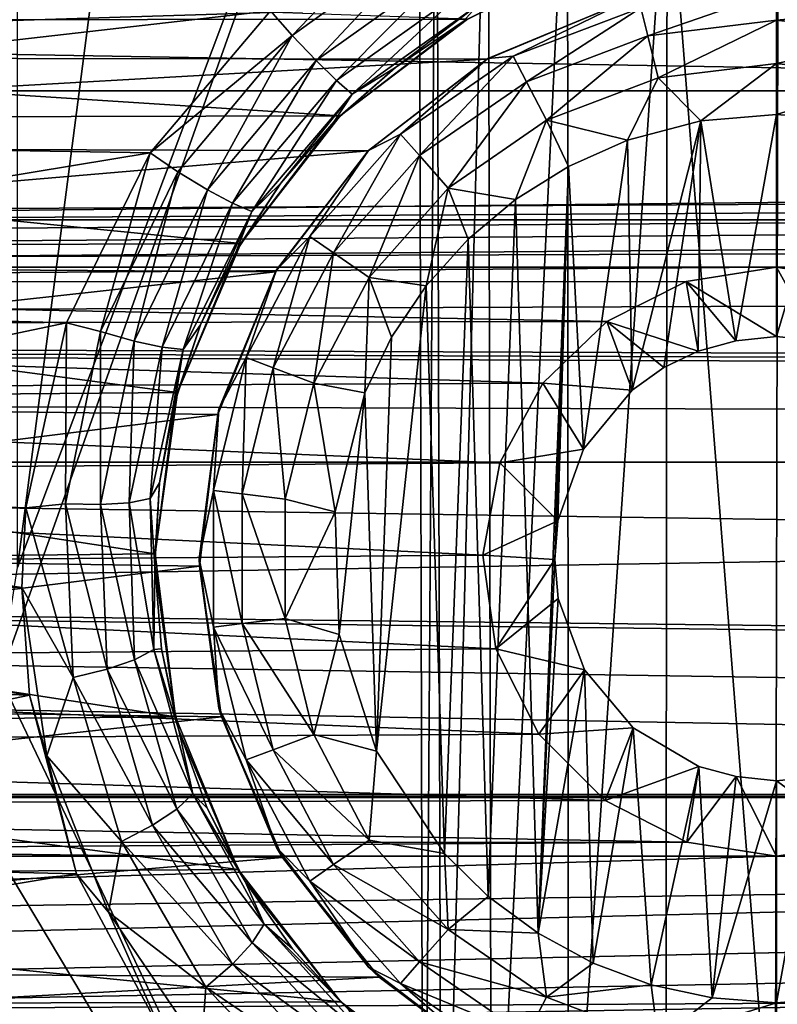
# Model space of a CAD drawing. Header units: metres. Extents: x -95 to 103, y -12 to 12.
# Tile 139 of 256: x -60.9 to -59.2, y -3.38 to -1.17. Entities that reach past the tile are written whole.
import ezdxf

# ---------------------------------------------------------------- set-up
doc = ezdxf.new("R2010")
doc.units = ezdxf.units.M
doc.layers.add('solid_P74500', color=7, linetype='CONTINUOUS')
doc.layers.add('solid_P74500_01', color=7, linetype='CONTINUOUS')

msp = doc.modelspace()

# ---------------------------------------------------------------- linework, layer by layer
at = {"layer": 'solid_P74500'}
for points in [[(-60.908985, -2.4, -1.8), (-60.908985, 2.4, -1.8), (-59.994942, 4.65, -1.8)], [(-60.006725, 0, -1.8), (-60.908985, -2.4, -1.8), (-59.994942, 4.65, -1.8)], [(-42.130733, -2.890517, 0.5), (-88, 3.55, 0.5), (-88, -3.55, 0.5)], [(-42.494564, -2.812256, 0.5), (-88, 3.55, 0.5), (-42.130733, -2.890517, 0.5)], [(-43.5, -1.396225, 0.5), (-43.5, 1.396225, 0.5), (-88, 3.55, 0.5)], [(-43.453735, -1.765533, 0.5), (-43.5, -1.396225, 0.5), (-88, 3.55, 0.5)], [(-43.31942, -2.109326, 0.5), (-43.453735, -1.765533, 0.5), (-88, 3.55, 0.5)], [(-43.105709, -2.409473, 0.5), (-43.31942, -2.109326, 0.5), (-88, 3.55, 0.5)], [(-42.825325, -2.648513, 0.5), (-43.105709, -2.409473, 0.5), (-88, 3.55, 0.5)], [(-42.494564, -2.812256, 0.5), (-42.825325, -2.648513, 0.5), (-88, 3.55, 0.5)], [(-94.018356, -1.947775, 12.347315), (89.300003, 0, 12.5), (-94.018356, 0, 12.5)], [(-60.006725, 0, -1.8), (-59.994942, -4.65, -1.8), (-60.948883, -2.647376, -1.8)], [(-60.006725, 0, -1.8), (-60.948883, -2.647376, -1.8), (-60.908985, -2.4, -1.8)], [(-59.965683, -0.253508, -1.8), (-59.994942, -4.65, -1.8), (-60.006725, 0, -1.8)], [(-59.965683, -0.253508, -1.8), (-59.954845, -4.401396, -1.8), (-59.994942, -4.65, -1.8)], [(-59.965683, -0.253508, -1.8), (-59.849258, -0.477996, -1.8), (-59.954845, -4.401396, -1.8)], [(-90.699997, -1.617044, 10.880484), (-13, -1.617046, 10.880494), (-13, -0.3, 10.995909)], [(-90.699997, -1.617044, 10.880484), (-13, -0.3, 10.995909), (-90.699997, -0.3, 10.995909)], [(-59.849258, -0.477996, -1.8), (-59.842022, -4.181844, -1.8), (-59.954845, -4.401396, -1.8)], [(-59.849258, -0.477996, -1.8), (-59.67054, -0.654936, -1.8), (-59.842022, -4.181844, -1.8)], [(-15, -0.5, -8.68562), (-85.675003, -1.327031, -8.597901), (-14.325, -1.326951, -8.597916)], [(-15, -0.5, -8.68562), (-85, -0.5, -8.68562), (-85.675003, -1.327031, -8.597901)], [(-59.67054, -0.654936, -1.8), (-59.668255, -4.007948, -1.8), (-59.842022, -4.181844, -1.8)], [(-59.67054, -0.654936, -1.8), (-59.446598, -0.767877, -1.8), (-59.668255, -4.007948, -1.8)], [(-8.2, -2.162539, 9.147798), (-90.699997, -2.162539, 9.147798), (-90.699997, -0.726812, 9.37156)], [(-8.2, -2.162539, 9.147798), (-90.699997, -0.726812, 9.37156), (-8.2, -0.726812, 9.37156)], [(-59.446598, -0.767877, -1.8), (-59.449169, -3.895406, -1.8), (-59.668255, -4.007948, -1.8)], [(-59.446598, -0.767877, -1.8), (-59.20311, -3.855084, -1.8), (-59.449169, -3.895406, -1.8)], [(-59.446598, -0.767877, -1.8), (-59.196846, -0.806697, -1.8), (-59.20311, -3.855084, -1.8)], [(-59.196846, -0.806697, -1.8), (-58.957005, -3.893337, -1.8), (-59.20311, -3.855084, -1.8)], [(-60.290997, -1.202149, -12.432616), (-60.339699, -1.146616, -12.4473), (-60.004734, -0.904334, -12.467244)], [(-59.966064, -0.969143, -12.452668), (-60.290997, -1.202149, -12.432616), (-60.004734, -0.904334, -12.467244)], [(-60.236435, -1.258709, -12.39299), (-60.290997, -1.202149, -12.432616), (-59.966064, -0.969143, -12.452668)], [(-59.927807, -1.03776, -12.412992), (-60.236435, -1.258709, -12.39299), (-59.966064, -0.969143, -12.452668)], [(-59.89571, -1.165409, -11.440796), (-63.833084, -1.029274, -11.453846), (-63.498341, -1.168839, -11.440447)], [(-60.190903, -1.303362, -12.332295), (-60.236435, -1.258709, -12.39299), (-59.927807, -1.03776, -12.412992)], [(-59.895935, -1.092912, -12.352216), (-60.190903, -1.303362, -12.332295), (-59.927807, -1.03776, -12.412992)], [(-60.155926, -1.334144, -12.24754), (-60.190903, -1.303362, -12.332295), (-59.895935, -1.092912, -12.352216)], [(-59.871529, -1.132362, -12.267344), (-60.155926, -1.334144, -12.24754), (-59.895935, -1.092912, -12.352216)], [(-59.905514, -1.170764, -12.165951), (-59.740303, -1.088462, -12.172873), (-59.89571, -1.165409, -11.440796)], [(-59.871529, -1.132362, -12.267344), (-59.740303, -1.088462, -12.172873), (-59.905514, -1.170764, -12.165951)], [(-59.505669, -1.139861, -12.814588), (-59.200001, -1.102746, -12.814588), (-59.490101, -1.203009, -12.912048)], [(-59.490101, -1.203009, -12.912048), (-59.200001, -1.102746, -12.814588), (-59.200001, -1.167785, -12.912048)], [(-59.200001, -1.167785, -12.912048), (-59.200001, -1.102746, -12.814588), (-58.894333, -1.139861, -12.814588)], [(-59.541023, -1.125822, -9.835777), (-63.557011, -1.250405, -9.820717), (-63.864166, -1.124405, -9.83594)], [(-59.541023, -1.125822, -9.835777), (-59.852089, -1.25561, -9.820053), (-63.557011, -1.250405, -9.820717)], [(-60.339699, -1.146616, -12.4473), (-62.814667, -1.429255, -12.41802), (-63.085049, -1.123883, -12.449373)], [(-59.849998, -1.254167, -12.7), (-59.852089, -1.25561, -9.820053), (-59.541023, -1.125822, -9.835777)], [(-59.849998, -1.254167, -12.7), (-59.541023, -1.125822, -9.835777), (-59.536465, -1.124296, -12.7)], [(-59.849998, -1.254167, -12.7), (-59.536465, -1.124296, -12.7), (-59.793568, -1.249048, -12.814588)], [(-59.536465, -1.124296, -12.7), (-59.505669, -1.139861, -12.814588), (-59.793568, -1.249048, -12.814588)], [(-60.339699, -1.146616, -12.4473), (-60.610275, -1.466333, -12.413697), (-62.814667, -1.429255, -12.41802)], [(-60.290997, -1.202149, -12.432616), (-60.610275, -1.466333, -12.413697), (-60.339699, -1.146616, -12.4473)], [(-59.871529, -1.132362, -12.267344), (-60.058296, -1.27396, -12.155999), (-60.155926, -1.334144, -12.24754)], [(-59.871529, -1.132362, -12.267344), (-59.905514, -1.170764, -12.165951), (-60.058296, -1.27396, -12.155999)], [(-59.793568, -1.249048, -12.814588), (-59.505669, -1.139861, -12.814588), (-59.763344, -1.306637, -12.912048)], [(-59.505669, -1.139861, -12.814588), (-59.490101, -1.203009, -12.912048), (-59.763344, -1.306637, -12.912048)], [(-58.909897, -1.203009, -12.912048), (-59.200001, -1.167785, -12.912048), (-58.894333, -1.139861, -12.814588)], [(-60.182716, -1.38336, -11.416493), (-59.89571, -1.165409, -11.440796), (-63.498341, -1.168839, -11.440447)], [(-60.182716, -1.38336, -11.416493), (-63.498341, -1.168839, -11.440447), (-63.210136, -1.390416, -11.415636)], [(-59.905514, -1.170764, -12.165951), (-59.89571, -1.165409, -11.440796), (-60.182716, -1.38336, -11.416493)], [(-60.058296, -1.27396, -12.155999), (-59.905514, -1.170764, -12.165951), (-60.182716, -1.38336, -11.416493)], [(-59.490101, -1.203009, -12.912048), (-59.200001, -1.167785, -12.912048), (-59.466789, -1.297589, -12.977164)], [(-59.466789, -1.297589, -12.977164), (-59.200001, -1.167785, -12.912048), (-59.200001, -1.265195, -12.977164)], [(-58.909897, -1.203009, -12.912048), (-59.200001, -1.265195, -12.977164), (-59.200001, -1.167785, -12.912048)], [(-60.290997, -1.202149, -12.432616), (-60.548603, -1.508744, -12.398873), (-60.610275, -1.466333, -12.413697)], [(-60.48122, -1.549275, -12.359361), (-60.548603, -1.508744, -12.398873), (-60.290997, -1.202149, -12.432616)], [(-60.236435, -1.258709, -12.39299), (-60.48122, -1.549275, -12.359361), (-60.290997, -1.202149, -12.432616)], [(-59.763344, -1.306637, -12.912048), (-59.490101, -1.203009, -12.912048), (-59.718075, -1.392889, -12.977164)], [(-59.490101, -1.203009, -12.912048), (-59.466789, -1.297589, -12.977164), (-59.718075, -1.392889, -12.977164)], [(-58.909897, -1.203009, -12.912048), (-58.933208, -1.297589, -12.977164), (-59.200001, -1.265195, -12.977164)], [(-59.852089, -1.25561, -9.820053), (-63.291302, -1.450814, -9.793117), (-63.557011, -1.250405, -9.820717)], [(-59.852089, -1.25561, -9.820053), (-60.120079, -1.462097, -9.791439), (-63.291302, -1.450814, -9.793117)], [(-60.425049, -1.579799, -12.298841), (-60.48122, -1.549275, -12.359361), (-60.236435, -1.258709, -12.39299)], [(-60.190903, -1.303362, -12.332295), (-60.425049, -1.579799, -12.298841), (-60.236435, -1.258709, -12.39299)], [(-60.11924, -1.460761, -12.7), (-60.120079, -1.462097, -9.791439), (-59.852089, -1.25561, -9.820053)], [(-60.11924, -1.460761, -12.7), (-59.852089, -1.25561, -9.820053), (-59.849998, -1.254167, -12.7)], [(-60.11924, -1.460761, -12.7), (-59.849998, -1.254167, -12.7), (-60.046974, -1.423962, -12.814588)], [(-60.046974, -1.423962, -12.814588), (-59.793568, -1.249048, -12.814588), (-60.003849, -1.472644, -12.912048)], [(-59.849998, -1.254167, -12.7), (-59.793568, -1.249048, -12.814588), (-60.046974, -1.423962, -12.814588)], [(-59.793568, -1.249048, -12.814588), (-59.763344, -1.306637, -12.912048), (-60.003849, -1.472644, -12.912048)], [(-60.195923, -1.396061, -12.142079), (-60.058296, -1.27396, -12.155999), (-60.182716, -1.38336, -11.416493)], [(-60.155926, -1.334144, -12.24754), (-60.058296, -1.27396, -12.155999), (-60.195923, -1.396061, -12.142079)], [(-59.466789, -1.297589, -12.977164), (-59.200001, -1.265195, -12.977164), (-59.370331, -1.394617, -13)], [(-59.200001, -1.265195, -12.977164), (-59.200001, -1.38, -13), (-59.370331, -1.394617, -13)], [(-59.200001, -1.265195, -12.977164), (-58.933208, -1.297589, -12.977164), (-59.200001, -1.38, -13)], [(-60.381985, -1.598689, -12.214334), (-60.425049, -1.579799, -12.298841), (-60.190903, -1.303362, -12.332295)], [(-60.155926, -1.334144, -12.24754), (-60.381985, -1.598689, -12.214334), (-60.190903, -1.303362, -12.332295)], [(-60.003849, -1.472644, -12.912048), (-59.763344, -1.306637, -12.912048), (-59.939251, -1.545556, -12.977164)], [(-59.763344, -1.306637, -12.912048), (-59.718075, -1.392889, -12.977164), (-59.939251, -1.545556, -12.977164)], [(-59.718075, -1.392889, -12.977164), (-59.466789, -1.297589, -12.977164), (-59.535686, -1.438026, -13)], [(-59.466789, -1.297589, -12.977164), (-59.370331, -1.394617, -13), (-59.535686, -1.438026, -13)], [(-58.933208, -1.297589, -12.977164), (-59.054955, -1.39136, -13), (-59.200001, -1.38, -13)], [(-84.199997, -1.723817, -8.527512), (-14.325, -1.326951, -8.597916), (-85.675003, -1.327031, -8.597901)], [(-84.199997, -1.723817, -8.527512), (-79.199997, -1.723817, -8.527512), (-14.325, -1.326951, -8.597916)], [(-79.199997, -1.723817, -8.527512), (-74.199997, -1.723817, -8.527512), (-14.325, -1.326951, -8.597916)], [(-74.199997, -1.723817, -8.527512), (-69.199997, -1.723817, -8.527512), (-14.325, -1.326951, -8.597916)], [(-69.199997, -1.723817, -8.527512), (-64.199997, -1.723817, -8.527512), (-14.325, -1.326951, -8.597916)], [(-64.199997, -1.723817, -8.527512), (-59.200001, -1.723817, -8.527512), (-14.325, -1.326951, -8.597916)], [(-59.200001, -1.723817, -8.527512), (-54.200001, -1.723817, -8.527512), (-14.325, -1.326951, -8.597916)], [(-60.155926, -1.334144, -12.24754), (-60.316139, -1.534879, -12.124618), (-60.381985, -1.598689, -12.214334)], [(-60.155926, -1.334144, -12.24754), (-60.195923, -1.396061, -12.142079), (-60.316139, -1.534879, -12.124618)], [(-60.406647, -1.6701, -11.378082), (-60.182716, -1.38336, -11.416493), (-63.210136, -1.390416, -11.415636)], [(-60.406647, -1.6701, -11.378082), (-63.210136, -1.390416, -11.415636), (-62.986534, -1.68181, -11.376358)], [(-60.195923, -1.396061, -12.142079), (-60.182716, -1.38336, -11.416493), (-60.406647, -1.6701, -11.378082)], [(-60.316139, -1.534879, -12.124618), (-60.195923, -1.396061, -12.142079), (-60.406647, -1.6701, -11.378082)], [(-59.939251, -1.545556, -12.977164), (-59.718075, -1.392889, -12.977164), (-59.788025, -1.571459, -13)], [(-59.718075, -1.392889, -12.977164), (-59.668499, -1.497416, -13), (-59.788025, -1.571459, -13)], [(-59.718075, -1.392889, -12.977164), (-59.535686, -1.438026, -13), (-59.668499, -1.497416, -13)], [(-59.535686, -1.438026, -13), (-59.370331, -1.394617, -13), (-59.525322, -2.000879, -13)], [(-59.370331, -1.394617, -13), (-59.4538, -1.949256, -13), (-59.525322, -2.000879, -13)], [(-59.370331, -1.394617, -13), (-59.376312, -1.912484, -13), (-59.4538, -1.949256, -13)], [(-59.370331, -1.394617, -13), (-59.291828, -1.889518, -13), (-59.376312, -1.912484, -13)], [(-59.370331, -1.394617, -13), (-59.200001, -1.38, -13), (-59.291828, -1.889518, -13)], [(-59.200001, -1.38, -13), (-59.200001, -1.88, -13), (-59.291828, -1.889518, -13)], [(-59.200001, -1.38, -13), (-59.054955, -1.39136, -13), (-59.200001, -1.88, -13)], [(-59.054955, -1.39136, -13), (-59.108688, -1.889473, -13), (-59.200001, -1.88, -13)], [(-60.610275, -1.466333, -12.413697), (-62.619183, -1.798082, -12.37), (-62.814667, -1.429255, -12.41802)], [(-60.25116, -1.654437, -12.814588), (-60.046974, -1.423962, -12.814588), (-60.197632, -1.691383, -12.912048)], [(-60.11924, -1.460761, -12.7), (-60.046974, -1.423962, -12.814588), (-60.25116, -1.654437, -12.814588)], [(-60.046974, -1.423962, -12.814588), (-60.003849, -1.472644, -12.912048), (-60.197632, -1.691383, -12.912048)], [(-59.668499, -1.497416, -13), (-59.535686, -1.438026, -13), (-59.634666, -2.133235, -13)], [(-59.535686, -1.438026, -13), (-59.525322, -2.000879, -13), (-59.634666, -2.133235, -13)], [(-60.120079, -1.462097, -9.791439), (-63.083183, -1.714678, -9.750379), (-63.291302, -1.450814, -9.793117)], [(-60.120079, -1.462097, -9.791439), (-60.328274, -1.734278, -9.746911), (-63.083183, -1.714678, -9.750379)], [(-60.325832, -1.73, -12.7), (-60.328274, -1.734278, -9.746911), (-60.120079, -1.462097, -9.791439)], [(-60.325832, -1.73, -12.7), (-60.120079, -1.462097, -9.791439), (-60.11924, -1.460761, -12.7)], [(-60.325832, -1.73, -12.7), (-60.11924, -1.460761, -12.7), (-60.25116, -1.654437, -12.814588)], [(-60.610275, -1.466333, -12.413697), (-60.799236, -1.848754, -12.362529), (-62.619183, -1.798082, -12.37)], [(-60.722137, -1.868475, -12.348531), (-60.799236, -1.848754, -12.362529), (-60.610275, -1.466333, -12.413697)], [(-60.548603, -1.508744, -12.398873), (-60.722137, -1.868475, -12.348531), (-60.610275, -1.466333, -12.413697)], [(-60.197632, -1.691383, -12.912048), (-60.003849, -1.472644, -12.912048), (-60.117466, -1.746719, -12.977164)], [(-60.003849, -1.472644, -12.912048), (-59.939251, -1.545556, -12.977164), (-60.117466, -1.746719, -12.977164)], [(-59.736984, -3.223215, -13), (-59.788025, -1.571459, -13), (-59.668499, -1.497416, -13)], [(-59.736984, -3.223215, -13), (-59.668499, -1.497416, -13), (-59.69928, -2.382048, -13)], [(-59.668499, -1.497416, -13), (-59.69249, -2.29461, -13), (-59.69928, -2.382048, -13)], [(-59.668499, -1.497416, -13), (-59.634666, -2.133235, -13), (-59.69249, -2.29461, -13)], [(-60.646454, -1.890138, -12.30921), (-60.722137, -1.868475, -12.348531), (-60.548603, -1.508744, -12.398873)], [(-60.48122, -1.549275, -12.359361), (-60.646454, -1.890138, -12.30921), (-60.548603, -1.508744, -12.398873)], [(-60.583755, -1.903963, -12.248988), (-60.646454, -1.890138, -12.30921), (-60.48122, -1.549275, -12.359361)], [(-60.425049, -1.579799, -12.298841), (-60.583755, -1.903963, -12.248988), (-60.48122, -1.549275, -12.359361)], [(-60.417145, -1.688223, -12.102405), (-60.316139, -1.534879, -12.124618), (-60.406647, -1.6701, -11.378082)], [(-60.381985, -1.598689, -12.214334), (-60.316139, -1.534879, -12.124618), (-60.417145, -1.688223, -12.102405)], [(-60.117466, -1.746719, -12.977164), (-59.939251, -1.545556, -12.977164), (-59.98888, -1.76597, -13)], [(-59.939251, -1.545556, -12.977164), (-59.894634, -1.660704, -13), (-59.98888, -1.76597, -13)], [(-59.939251, -1.545556, -12.977164), (-59.788025, -1.571459, -13), (-59.894634, -1.660704, -13)], [(-59.849243, -3.140564, -13), (-59.894634, -1.660704, -13), (-59.788025, -1.571459, -13)], [(-59.736984, -3.223215, -13), (-59.849243, -3.140564, -13), (-59.788025, -1.571459, -13)], [(-60.53624, -1.908709, -12.164902), (-60.583755, -1.903963, -12.248988), (-60.425049, -1.579799, -12.298841)], [(-60.381985, -1.598689, -12.214334), (-60.53624, -1.908709, -12.164902), (-60.425049, -1.579799, -12.298841)], [(-90.699997, -1.617044, 10.880484), (-90.699997, -2.910733, 10.607904), (-13, -1.617046, 10.880494)], [(-90.699997, -2.910733, 10.607904), (-13, -2.910733, 10.607904), (-13, -1.617046, 10.880494)], [(-60.381985, -1.598689, -12.214334), (-60.497112, -1.853215, -12.075004), (-60.53624, -1.908709, -12.164902)], [(-60.381985, -1.598689, -12.214334), (-60.417145, -1.688223, -12.102405), (-60.497112, -1.853215, -12.075004)], [(-60.394253, -1.92708, -12.814588), (-60.25116, -1.654437, -12.814588), (-60.333443, -1.950143, -12.912048)], [(-60.325832, -1.73, -12.7), (-60.25116, -1.654437, -12.814588), (-60.394253, -1.92708, -12.814588)], [(-60.25116, -1.654437, -12.814588), (-60.197632, -1.691383, -12.912048), (-60.333443, -1.950143, -12.912048)], [(-59.948109, -3.04319, -13), (-59.98888, -1.76597, -13), (-59.894634, -1.660704, -13)], [(-59.849243, -3.140564, -13), (-59.948109, -3.04319, -13), (-59.894634, -1.660704, -13)], [(-60.548954, -2.005872, -11.323713), (-60.406647, -1.6701, -11.378082), (-62.986534, -1.68181, -11.376358)], [(-60.548954, -2.005872, -11.323713), (-62.986534, -1.68181, -11.376358), (-62.846165, -2.025086, -11.320292)], [(-60.417145, -1.688223, -12.102405), (-60.406647, -1.6701, -11.378082), (-60.548954, -2.005872, -11.323713)], [(-60.497112, -1.853215, -12.075004), (-60.417145, -1.688223, -12.102405), (-60.548954, -2.005872, -11.323713)], [(-60.333443, -1.950143, -12.912048), (-60.197632, -1.691383, -12.912048), (-60.242359, -1.984685, -12.977164)], [(-60.197632, -1.691383, -12.912048), (-60.117466, -1.746719, -12.977164), (-60.242359, -1.984685, -12.977164)], [(-64.199997, -1.723817, -8.527512), (-63.992798, -1.757161, -8.520703), (-59.200001, -1.723817, -8.527512)], [(-63.992798, -1.757161, -8.520703), (-59.403358, -1.756095, -8.520923), (-59.200001, -1.723817, -8.527512)], [(-60.328274, -1.734278, -9.746911), (-62.949829, -2.023391, -9.691021), (-63.083183, -1.714678, -9.750379)], [(-59.200001, -1.88, -13), (-59.200001, -1.723817, -8.527512), (-59.403358, -1.756095, -8.520923)], [(-59.200001, -1.723817, -8.527512), (-58.992798, -1.757161, -8.520703), (-54.200001, -1.723817, -8.527512)], [(-59.108688, -1.889473, -13), (-58.992798, -1.757161, -8.520703), (-59.200001, -1.723817, -8.527512)], [(-59.200001, -1.88, -13), (-59.108688, -1.889473, -13), (-59.200001, -1.723817, -8.527512)], [(-60.328274, -1.734278, -9.746911), (-60.458294, -2.055073, -9.684352), (-62.949829, -2.023391, -9.691021)], [(-60.455704, -2.043535, -12.7), (-60.458294, -2.055073, -9.684352), (-60.328274, -1.734278, -9.746911)], [(-60.455704, -2.043535, -12.7), (-60.328274, -1.734278, -9.746911), (-60.325832, -1.73, -12.7)], [(-60.455704, -2.043535, -12.7), (-60.325832, -1.73, -12.7), (-60.394253, -1.92708, -12.814588)], [(-60.242359, -1.984685, -12.977164), (-60.117466, -1.746719, -12.977164), (-60.127319, -2.00642, -13)], [(-60.117466, -1.746719, -12.977164), (-60.066879, -1.881509, -13), (-60.127319, -2.00642, -13)], [(-60.117466, -1.746719, -12.977164), (-59.98888, -1.76597, -13), (-60.066879, -1.881509, -13)], [(-63.992798, -1.757161, -8.520703), (-59.582504, -1.845929, -8.501914), (-59.403358, -1.756095, -8.520923)], [(-63.992798, -1.757161, -8.520703), (-63.807369, -1.853611, -8.500242), (-59.582504, -1.845929, -8.501914)], [(-60.101101, -2.813346, -13), (-60.066879, -1.881509, -13), (-59.98888, -1.76597, -13)], [(-59.948109, -3.04319, -13), (-60.101101, -2.813346, -13), (-59.98888, -1.76597, -13)], [(-59.376312, -1.912484, -13), (-59.403358, -1.756095, -8.520923), (-59.582504, -1.845929, -8.501914)], [(-59.291828, -1.889518, -13), (-59.200001, -1.88, -13), (-59.403358, -1.756095, -8.520923)], [(-59.376312, -1.912484, -13), (-59.291828, -1.889518, -13), (-59.403358, -1.756095, -8.520923)], [(-17, -2.917726, 11.123708), (-90.699997, -2.917726, 11.123708), (-92.5, -1.797398, 11.358476)], [(-60.799236, -1.848754, -12.362529), (-62.515591, -2.208822, -12.303296), (-62.619183, -1.798082, -12.37)], [(-63.807369, -1.853611, -8.500242), (-59.726402, -1.985125, -8.470494), (-59.582504, -1.845929, -8.501914)], [(-63.807369, -1.853611, -8.500242), (-63.660755, -2.0028, -8.466332), (-59.726402, -1.985125, -8.470494)], [(-60.799236, -1.848754, -12.362529), (-60.890751, -2.265586, -12.292971), (-62.515591, -2.208822, -12.303296)], [(-60.801437, -2.256752, -12.280845), (-60.890751, -2.265586, -12.292971), (-60.799236, -1.848754, -12.362529)], [(-60.722137, -1.868475, -12.348531), (-60.801437, -2.256752, -12.280845), (-60.799236, -1.848754, -12.362529)], [(-60.554874, -2.027416, -12.042666), (-60.497112, -1.853215, -12.075004), (-60.548954, -2.005872, -11.323713)], [(-60.53624, -1.908709, -12.164902), (-60.497112, -1.853215, -12.075004), (-60.554874, -2.027416, -12.042666)], [(-59.525322, -2.000879, -13), (-59.582504, -1.845929, -8.501914), (-59.726402, -1.985125, -8.470494)], [(-59.4538, -1.949256, -13), (-59.376312, -1.912484, -13), (-59.582504, -1.845929, -8.501914)], [(-59.525322, -2.000879, -13), (-59.4538, -1.949256, -13), (-59.582504, -1.845929, -8.501914)], [(-60.722599, -2.258195, -12.241779), (-60.801437, -2.256752, -12.280845), (-60.722137, -1.868475, -12.348531)], [(-60.646454, -1.890138, -12.30921), (-60.722599, -2.258195, -12.241779), (-60.722137, -1.868475, -12.348531)], [(-60.101101, -2.813346, -13), (-60.127319, -2.00642, -13), (-60.066879, -1.881509, -13)], [(-60.658142, -2.254272, -12.181951), (-60.722599, -2.258195, -12.241779), (-60.646454, -1.890138, -12.30921)], [(-60.583755, -1.903963, -12.248988), (-60.658142, -2.254272, -12.181951), (-60.646454, -1.890138, -12.30921)], [(-60.610485, -2.244181, -12.098416), (-60.658142, -2.254272, -12.181951), (-60.583755, -1.903963, -12.248988)], [(-60.53624, -1.908709, -12.164902), (-60.610485, -2.244181, -12.098416), (-60.583755, -1.903963, -12.248988)], [(-60.53624, -1.908709, -12.164902), (-60.589546, -2.209238, -12.004983), (-60.610485, -2.244181, -12.098416)], [(-60.53624, -1.908709, -12.164902), (-60.554874, -2.027416, -12.042666), (-60.589546, -2.209238, -12.004983)], [(-60.467941, -2.226044, -12.814588), (-60.394253, -1.92708, -12.814588), (-60.403378, -2.233884, -12.912048)], [(-60.455704, -2.043535, -12.7), (-60.394253, -1.92708, -12.814588), (-60.467941, -2.226044, -12.814588)], [(-60.394253, -1.92708, -12.814588), (-60.333443, -1.950143, -12.912048), (-60.403378, -2.233884, -12.912048)], [(-60.403378, -2.233884, -12.912048), (-60.333443, -1.950143, -12.912048), (-60.306675, -2.245625, -12.977164)], [(-60.333443, -1.950143, -12.912048), (-60.242359, -1.984685, -12.977164), (-60.306675, -2.245625, -12.977164)], [(-63.660755, -2.0028, -8.466332), (-59.822987, -2.164172, -8.426527), (-59.726402, -1.985125, -8.470494)], [(-60.306675, -2.245625, -12.977164), (-60.242359, -1.984685, -12.977164), (-60.194279, -2.274285, -13)], [(-60.242359, -1.984685, -12.977164), (-60.127319, -2.00642, -13), (-60.194279, -2.274285, -13)], [(-59.634666, -2.133235, -13), (-59.726402, -1.985125, -8.470494), (-59.822987, -2.164172, -8.426527)], [(-59.634666, -2.133235, -13), (-59.525322, -2.000879, -13), (-59.726402, -1.985125, -8.470494)], [(-63.660755, -2.0028, -8.466332), (-63.568012, -2.190957, -8.419602), (-59.822987, -2.164172, -8.426527)], [(-60.599232, -2.369275, -11.25329), (-60.548954, -2.005872, -11.323713), (-62.846165, -2.025086, -11.320292)], [(-60.554874, -2.027416, -12.042666), (-60.548954, -2.005872, -11.323713), (-60.599232, -2.369275, -11.25329)], [(-60.18536, -2.550327, -13), (-60.194279, -2.274285, -13), (-60.127319, -2.00642, -13)], [(-60.101101, -2.813346, -13), (-60.18536, -2.550327, -13), (-60.127319, -2.00642, -13)], [(-60.458294, -2.055073, -9.684352), (-62.901043, -2.360147, -9.614557), (-62.949829, -2.023391, -9.691021)], [(-60.599232, -2.369275, -11.25329), (-62.846165, -2.025086, -11.320292), (-62.800606, -2.391351, -11.248619)], [(-60.589546, -2.209238, -12.004983), (-60.554874, -2.027416, -12.042666), (-60.599232, -2.369275, -11.25329)], [(-60.458294, -2.055073, -9.684352), (-60.499374, -2.396642, -9.605525), (-62.901043, -2.360147, -9.614557)], [(-60.5, -2.38, -12.7), (-60.458294, -2.055073, -9.684352), (-60.455704, -2.043535, -12.7)], [(-60.5, -2.38, -12.7), (-60.455704, -2.043535, -12.7), (-60.467941, -2.226044, -12.814588)], [(-60.5, -2.38, -12.7), (-60.499374, -2.396642, -9.605525), (-60.458294, -2.055073, -9.684352)], [(-59.69249, -2.29461, -13), (-59.634666, -2.133235, -13), (-59.822987, -2.164172, -8.426527)], [(-16.67, -3.55, 8.703878), (-90.699997, -3.55, 8.703878), (-90.699997, -2.162539, 9.147798)], [(-16.67, -3.301332, 8.801205), (-16.67, -3.55, 8.703878), (-90.699997, -2.162539, 9.147798)], [(-16.67, -3.301332, 8.801205), (-90.699997, -2.162539, 9.147798), (-16.67, -3.05, 8.891428)], [(-14.67, -3.05, 8.891428), (-16.67, -3.05, 8.891428), (-90.699997, -2.162539, 9.147798)], [(-8.2, -2.162539, 9.147798), (-14.67, -3.05, 8.891428), (-90.699997, -2.162539, 9.147798)], [(-63.568012, -2.190957, -8.419602), (-59.861526, -2.371784, -8.370462), (-59.822987, -2.164172, -8.426527)], [(-59.69249, -2.29461, -13), (-59.822987, -2.164172, -8.426527), (-59.861526, -2.371784, -8.370462)], [(-63.568012, -2.190957, -8.419602), (-63.538437, -2.402006, -8.36184), (-59.861526, -2.371784, -8.370462)], [(-60.899746, -2.4446, -12.258627), (-62.50016, -2.444274, -12.258692), (-62.515591, -2.208822, -12.303296)], [(-60.890751, -2.265586, -12.292971), (-60.899746, -2.4446, -12.258627), (-62.515591, -2.208822, -12.303296)], [(-60.610485, -2.244181, -12.098416), (-60.589546, -2.209238, -12.004983), (-60.599907, -2.396032, -11.96127)], [(-60.599907, -2.396032, -11.96127), (-60.589546, -2.209238, -12.004983), (-60.599232, -2.369275, -11.25329)], [(-60.5, -2.38, -12.7), (-60.467941, -2.226044, -12.814588), (-60.467941, -2.533956, -12.814588)], [(-60.467941, -2.226044, -12.814588), (-60.403378, -2.233884, -12.912048), (-60.403378, -2.526116, -12.912048)], [(-60.467941, -2.533956, -12.814588), (-60.467941, -2.226044, -12.814588), (-60.403378, -2.526116, -12.912048)], [(-60.403378, -2.233884, -12.912048), (-60.306675, -2.245625, -12.977164), (-60.306675, -2.514375, -12.977164)], [(-60.403378, -2.526116, -12.912048), (-60.403378, -2.233884, -12.912048), (-60.306675, -2.514375, -12.977164)], [(-60.801437, -2.256752, -12.280845), (-60.784, -2.647419, -12.197944), (-60.890751, -2.265586, -12.292971)], [(-60.707226, -2.628935, -12.159133), (-60.784, -2.647419, -12.197944), (-60.801437, -2.256752, -12.280845)], [(-60.722599, -2.258195, -12.241779), (-60.707226, -2.628935, -12.159133), (-60.801437, -2.256752, -12.280845)], [(-60.658142, -2.254272, -12.181951), (-60.645786, -2.607955, -12.099697), (-60.722599, -2.258195, -12.241779)], [(-60.645786, -2.607955, -12.099697), (-60.707226, -2.628935, -12.159133), (-60.722599, -2.258195, -12.241779)], [(-60.610485, -2.244181, -12.098416), (-60.602226, -2.584174, -12.016716), (-60.658142, -2.254272, -12.181951)], [(-60.602226, -2.584174, -12.016716), (-60.645786, -2.607955, -12.099697), (-60.658142, -2.254272, -12.181951)], [(-60.610485, -2.244181, -12.098416), (-60.599907, -2.396032, -11.96127), (-60.602226, -2.584174, -12.016716)], [(-60.306675, -2.514375, -12.977164), (-60.306675, -2.245625, -12.977164), (-60.194279, -2.274285, -13)], [(-60.784, -2.647419, -12.197944), (-60.899746, -2.4446, -12.258627), (-60.890751, -2.265586, -12.292971)], [(-60.306675, -2.514375, -12.977164), (-60.194279, -2.274285, -13), (-60.18536, -2.550327, -13)], [(-59.69928, -2.382048, -13), (-59.69249, -2.29461, -13), (-59.861526, -2.371784, -8.370462)], [(-60.499374, -2.396642, -9.605525), (-62.940205, -2.700332, -9.524611), (-62.901043, -2.360147, -9.614557)], [(-60.553787, -2.735547, -11.169906), (-60.599232, -2.369275, -11.25329), (-62.800606, -2.391351, -11.248619)], [(-60.599907, -2.396032, -11.96127), (-60.599232, -2.369275, -11.25329), (-60.553787, -2.735547, -11.169906)], [(-63.538437, -2.402006, -8.36184), (-59.832134, -2.582519, -8.307863), (-59.861526, -2.371784, -8.370462)], [(-60.553787, -2.735547, -11.169906), (-62.800606, -2.391351, -11.248619), (-62.851887, -2.756503, -11.164752)], [(-60.455704, -2.716465, -12.7), (-60.499374, -2.396642, -9.605525), (-60.5, -2.38, -12.7)], [(-60.455704, -2.716465, -12.7), (-60.5, -2.38, -12.7), (-60.467941, -2.533956, -12.814588)], [(-59.69928, -2.382048, -13), (-59.861526, -2.371784, -8.370462), (-59.832134, -2.582519, -8.307863)], [(-59.691769, -2.469405, -13), (-59.69928, -2.382048, -13), (-59.832134, -2.582519, -8.307863)], [(-59.736984, -3.223215, -13), (-59.69928, -2.382048, -13), (-59.691769, -2.469405, -13)], [(-63.538437, -2.402006, -8.36184), (-63.578682, -2.613603, -8.298137), (-59.832134, -2.582519, -8.307863)], [(-60.499374, -2.396642, -9.605525), (-60.449978, -2.736265, -9.51435), (-62.940205, -2.700332, -9.524611)], [(-60.602226, -2.584174, -12.016716), (-60.599907, -2.396032, -11.96127), (-60.585194, -2.583069, -11.913528)], [(-60.585194, -2.583069, -11.913528), (-60.599907, -2.396032, -11.96127), (-60.553787, -2.735547, -11.169906)], [(-60.455704, -2.716465, -12.7), (-60.449978, -2.736265, -9.51435), (-60.499374, -2.396642, -9.605525)], [(89.300003, -2.500021, 12.247444), (89.300003, -2.45, 12.257548), (-94.018356, -3.847966, 11.892988)], [(-60.882362, -2.687148, -12.207753), (-62.511219, -2.63359, -12.219419), (-62.50016, -2.444274, -12.258692)], [(-60.899746, -2.4446, -12.258627), (-60.882362, -2.687148, -12.207753), (-62.50016, -2.444274, -12.258692)], [(-60.843239, -2.823382, -12.176609), (-60.882362, -2.687148, -12.207753), (-60.899746, -2.4446, -12.258627)], [(-60.784, -2.647419, -12.197944), (-60.843239, -2.823382, -12.176609), (-60.899746, -2.4446, -12.258627)], [(-59.632656, -2.63014, -13), (-59.691769, -2.469405, -13), (-59.832134, -2.582519, -8.307863)], [(-59.736984, -3.223215, -13), (-59.691769, -2.469405, -13), (-59.632656, -2.63014, -13)], [(89.300003, -2.55, 12.237136), (89.300003, -2.500021, 12.247444), (-94.018356, -3.847966, 11.892988)], [(-60.467941, -2.533956, -12.814588), (-60.403378, -2.526116, -12.912048), (-60.333443, -2.809857, -12.912048)], [(-60.403378, -2.526116, -12.912048), (-60.306675, -2.514375, -12.977164), (-60.242359, -2.775315, -12.977164)], [(-60.333443, -2.809857, -12.912048), (-60.403378, -2.526116, -12.912048), (-60.242359, -2.775315, -12.977164)], [(-60.242359, -2.775315, -12.977164), (-60.306675, -2.514375, -12.977164), (-60.18536, -2.550327, -13)], [(-60.394253, -2.832921, -12.814588), (-60.467941, -2.533956, -12.814588), (-60.333443, -2.809857, -12.912048)], [(-60.455704, -2.716465, -12.7), (-60.467941, -2.533956, -12.814588), (-60.394253, -2.832921, -12.814588)], [(92.5, -2.55, 12.237136), (89.300003, -2.55, 12.237136), (-94.018356, -3.847966, 11.892988)], [(92.5, -4.414677, 11.694401), (92.5, -2.55, 12.237136), (-94.018356, -3.847966, 11.892988)], [(-60.242359, -2.775315, -12.977164), (-60.18536, -2.550327, -13), (-60.101101, -2.813346, -13)], [(-63.578682, -2.613603, -8.298137), (-59.735504, -2.774547, -8.245719), (-59.832134, -2.582519, -8.307863)], [(-60.602226, -2.584174, -12.016716), (-60.514481, -2.909326, -11.92462), (-60.645786, -2.607955, -12.099697)], [(-60.602226, -2.584174, -12.016716), (-60.585194, -2.583069, -11.913528), (-60.545765, -2.765902, -11.863027)], [(-60.602226, -2.584174, -12.016716), (-60.545765, -2.765902, -11.863027), (-60.514481, -2.909326, -11.92462)], [(-60.545765, -2.765902, -11.863027), (-60.585194, -2.583069, -11.913528), (-60.553787, -2.735547, -11.169906)], [(-59.632656, -2.63014, -13), (-59.832134, -2.582519, -8.307863), (-59.735504, -2.774547, -8.245719)], [(-63.578682, -2.613603, -8.298137), (-63.680794, -2.796605, -8.238264), (-59.735504, -2.774547, -8.245719)], [(-60.645786, -2.607955, -12.099697), (-60.55069, -2.944107, -12.007248), (-60.707226, -2.628935, -12.159133)], [(-60.514481, -2.909326, -11.92462), (-60.55069, -2.944107, -12.007248), (-60.645786, -2.607955, -12.099697)], [(-60.882362, -2.687148, -12.207753), (-62.607014, -3.046415, -12.123092), (-62.511219, -2.63359, -12.219419)], [(-60.707226, -2.628935, -12.159133), (-60.605091, -2.979955, -12.066435), (-60.784, -2.647419, -12.197944)], [(-60.55069, -2.944107, -12.007248), (-60.605091, -2.979955, -12.066435), (-60.707226, -2.628935, -12.159133)], [(-59.612873, -3.290737, -13), (-59.736984, -3.223215, -13), (-59.632656, -2.63014, -13)], [(-59.523323, -2.760992, -13), (-59.632656, -2.63014, -13), (-59.735504, -2.774547, -8.245719)], [(-59.612873, -3.290737, -13), (-59.632656, -2.63014, -13), (-59.523323, -2.760992, -13)], [(-61.06115, -2.865844, -1.8), (-60.948883, -2.647376, -1.8), (-59.994942, -4.65, -1.8)], [(-60.784, -2.647419, -12.197944), (-60.675121, -3.016618, -12.105084), (-60.843239, -2.823382, -12.176609)], [(-60.605091, -2.979955, -12.066435), (-60.675121, -3.016618, -12.105084), (-60.784, -2.647419, -12.197944)], [(-60.449978, -2.736265, -9.51435), (-63.068119, -3.019568, -9.428267), (-62.940205, -2.700332, -9.524611)], [(-60.882362, -2.687148, -12.207753), (-60.776768, -3.089321, -12.112229), (-62.607014, -3.046415, -12.123092)], [(-60.843239, -2.823382, -12.176609), (-60.776768, -3.089321, -12.112229), (-60.882362, -2.687148, -12.207753)], [(-60.325832, -3.03, -12.7), (-60.449978, -2.736265, -9.51435), (-60.455704, -2.716465, -12.7)], [(-60.325832, -3.03, -12.7), (-60.455704, -2.716465, -12.7), (-60.394253, -2.832921, -12.814588)], [(-60.449978, -2.736265, -9.51435), (-60.312622, -3.052197, -9.417754), (-63.068119, -3.019568, -9.428267)], [(-60.412621, -3.07956, -11.079996), (-60.553787, -2.735547, -11.169906), (-62.851887, -2.756503, -11.164752)], [(-60.545765, -2.765902, -11.863027), (-60.553787, -2.735547, -11.169906), (-60.412621, -3.07956, -11.079996)], [(-60.325832, -3.03, -12.7), (-60.312622, -3.052197, -9.417754), (-60.449978, -2.736265, -9.51435)], [(-60.412621, -3.07956, -11.079996), (-62.851887, -2.756503, -11.164752), (-62.997723, -3.097138, -11.075095)], [(-60.482365, -2.941731, -11.808992), (-60.545765, -2.765902, -11.863027), (-60.412621, -3.07956, -11.079996)], [(-60.514481, -2.909326, -11.92462), (-60.545765, -2.765902, -11.863027), (-60.482365, -2.941731, -11.808992)], [(-59.523323, -2.760992, -13), (-59.735504, -2.774547, -8.245719), (-59.58625, -2.924519, -8.193728)], [(-59.482491, -3.339016, -13), (-59.612873, -3.290737, -13), (-59.523323, -2.760992, -13)], [(-59.375313, -2.847855, -13), (-59.523323, -2.760992, -13), (-59.58625, -2.924519, -8.193728)], [(-59.482491, -3.339016, -13), (-59.523323, -2.760992, -13), (-59.375313, -2.847855, -13)], [(-63.680794, -2.796605, -8.238264), (-59.58625, -2.924519, -8.193728), (-59.735504, -2.774547, -8.245719)], [(-60.333443, -2.809857, -12.912048), (-60.242359, -2.775315, -12.977164), (-60.117466, -3.013281, -12.977164)], [(-60.117466, -3.013281, -12.977164), (-60.242359, -2.775315, -12.977164), (-60.101101, -2.813346, -13)], [(-63.680794, -2.796605, -8.238264), (-63.828304, -2.935004, -8.189979), (-59.58625, -2.924519, -8.193728)], [(-60.394253, -2.832921, -12.814588), (-60.333443, -2.809857, -12.912048), (-60.197632, -3.068617, -12.912048)], [(-60.197632, -3.068617, -12.912048), (-60.333443, -2.809857, -12.912048), (-60.117466, -3.013281, -12.977164)], [(-60.117466, -3.013281, -12.977164), (-60.101101, -2.813346, -13), (-59.948109, -3.04319, -13)], [(-60.843239, -2.823382, -12.176609), (-60.704704, -3.175593, -12.088072), (-60.776768, -3.089321, -12.112229)], [(-60.675121, -3.016618, -12.105084), (-60.704704, -3.175593, -12.088072), (-60.843239, -2.823382, -12.176609)], [(-60.25116, -3.105563, -12.814588), (-60.394253, -2.832921, -12.814588), (-60.197632, -3.068617, -12.912048)], [(-60.325832, -3.03, -12.7), (-60.394253, -2.832921, -12.814588), (-60.25116, -3.105563, -12.814588)], [(-59.375313, -2.847855, -13), (-59.58625, -2.924519, -8.193728), (-59.402374, -3.017784, -8.15984)], [(-59.345043, -3.36864, -13), (-59.482491, -3.339016, -13), (-59.375313, -2.847855, -13)], [(-59.291309, -2.870527, -13), (-59.375313, -2.847855, -13), (-59.402374, -3.017784, -8.15984)], [(-59.345043, -3.36864, -13), (-59.375313, -2.847855, -13), (-59.291309, -2.870527, -13)], [(-61.234058, -3.03888, -1.8), (-61.06115, -2.865844, -1.8), (-59.994942, -4.65, -1.8)], [(-59.291309, -2.870527, -13), (-59.402374, -3.017784, -8.15984), (-59.200001, -3.049433, -8.148065)], [(-59.345043, -3.36864, -13), (-59.291309, -2.870527, -13), (-59.200001, -2.88, -13)], [(-59.345043, -3.36864, -13), (-59.200001, -2.88, -13), (-59.200001, -3.38, -13)], [(-59.291309, -2.870527, -13), (-59.200001, -3.049433, -8.148065), (-59.200001, -2.88, -13)], [(-59.108173, -2.870482, -13), (-59.200001, -2.88, -13), (-59.005268, -3.020148, -8.158965)], [(-59.200001, -3.38, -13), (-59.200001, -2.88, -13), (-59.108173, -2.870482, -13)], [(-59.029671, -3.365383, -13), (-59.200001, -3.38, -13), (-59.108173, -2.870482, -13)], [(-59.200001, -2.88, -13), (-59.200001, -3.049433, -8.148065), (-59.005268, -3.020148, -8.158965)], [(-37.956421, -3.255723, 0.5), (-42.130733, -2.890517, 0.5), (-88, -3.55, 0.5)], [(-90.699997, -2.917726, 11.123708), (-16.78986, -2.912514, 11.097918), (-16.580158, -2.910733, 11.071284)], [(-90.699997, -2.910733, 10.607904), (-16.580158, -2.910733, 11.071284), (-14.790274, -2.910733, 10.839775)], [(-90.699997, -2.910733, 11.071284), (-16.580158, -2.910733, 11.071284), (-90.699997, -2.910733, 11.022143)], [(-90.699997, -2.910733, 10.607904), (-90.699997, -2.910733, 11.022143), (-16.580158, -2.910733, 11.071284)], [(-90.699997, -2.917726, 11.123708), (-16.580158, -2.910733, 11.071284), (-90.699997, -2.910733, 11.071284)], [(-90.699997, -2.910733, 10.607904), (-14.790274, -2.910733, 10.839775), (-13, -2.910733, 10.607904)], [(-16.78986, -2.912514, 11.097918), (-90.699997, -2.917726, 11.123708), (-17, -2.917726, 11.123708)], [(-63.828304, -2.935004, -8.189979), (-59.402374, -3.017784, -8.15984), (-59.58625, -2.924519, -8.193728)], [(-60.514481, -2.909326, -11.92462), (-60.353771, -3.202753, -11.829181), (-60.55069, -2.944107, -12.007248)], [(-60.514481, -2.909326, -11.92462), (-60.482365, -2.941731, -11.808992), (-60.396561, -3.106803, -11.755662)], [(-60.514481, -2.909326, -11.92462), (-60.396561, -3.106803, -11.755662), (-60.353771, -3.202753, -11.829181)], [(-63.828304, -2.935004, -8.189979), (-64.005264, -3.020148, -8.158965), (-59.402374, -3.017784, -8.15984)], [(-60.55069, -2.944107, -12.007248), (-60.380863, -3.244982, -11.911826), (-60.605091, -2.979955, -12.066435)], [(-60.353771, -3.202753, -11.829181), (-60.380863, -3.244982, -11.911826), (-60.55069, -2.944107, -12.007248)], [(-60.396561, -3.106803, -11.755662), (-60.482365, -2.941731, -11.808992), (-60.412621, -3.07956, -11.079996)], [(-60.605091, -2.979955, -12.066435), (-60.425377, -3.292536, -11.971027), (-60.675121, -3.016618, -12.105084)], [(-60.380863, -3.244982, -11.911826), (-60.425377, -3.292536, -11.971027), (-60.605091, -2.979955, -12.066435)], [(-60.197632, -3.068617, -12.912048), (-60.117466, -3.013281, -12.977164), (-59.939251, -3.214443, -12.977164)], [(-59.939251, -3.214443, -12.977164), (-60.117466, -3.013281, -12.977164), (-59.948109, -3.04319, -13)], [(-64.199997, -3.049433, -8.148065), (-59.200001, -3.049433, -8.148065), (-59.402374, -3.017784, -8.15984)], [(-64.005264, -3.020148, -8.158965), (-64.199997, -3.049433, -8.148065), (-59.402374, -3.017784, -8.15984)], [(-60.312622, -3.052197, -9.417754), (-63.285477, -3.302219, -9.333025), (-63.068119, -3.019568, -9.428267)], [(-60.675121, -3.016618, -12.105084), (-60.484875, -3.344565, -12.009689), (-60.704704, -3.175593, -12.088072)], [(-60.425377, -3.292536, -11.971027), (-60.484875, -3.344565, -12.009689), (-60.675121, -3.016618, -12.105084)], [(-60.11924, -3.299239, -12.7), (-60.312622, -3.052197, -9.417754), (-60.325832, -3.03, -12.7)], [(-60.11924, -3.299239, -12.7), (-60.325832, -3.03, -12.7), (-60.25116, -3.105563, -12.814588)], [(-59.200001, -3.049433, -8.148065), (-54.200001, -3.049433, -8.148065), (-54.402374, -3.017784, -8.15984)], [(-59.005268, -3.020148, -8.158965), (-59.200001, -3.049433, -8.148065), (-54.402374, -3.017784, -8.15984)], [(-19.200001, -3.049433, -8.148065), (-85.675003, -3.841013, -7.806084), (-14.325, -3.840867, -7.806155)], [(-34.200001, -3.049433, -8.148065), (-85.675003, -3.841013, -7.806084), (-29.200001, -3.049433, -8.148065)], [(-24.200001, -3.049433, -8.148065), (-29.200001, -3.049433, -8.148065), (-85.675003, -3.841013, -7.806084)], [(-39.200001, -3.049433, -8.148065), (-85.675003, -3.841013, -7.806084), (-34.200001, -3.049433, -8.148065)], [(-44.200001, -3.049433, -8.148065), (-85.675003, -3.841013, -7.806084), (-39.200001, -3.049433, -8.148065)], [(-49.200001, -3.049433, -8.148065), (-85.675003, -3.841013, -7.806084), (-44.200001, -3.049433, -8.148065)], [(-54.200001, -3.049433, -8.148065), (-85.675003, -3.841013, -7.806084), (-49.200001, -3.049433, -8.148065)], [(-59.200001, -3.049433, -8.148065), (-85.675003, -3.841013, -7.806084), (-54.200001, -3.049433, -8.148065)], [(-64.199997, -3.049433, -8.148065), (-85.675003, -3.841013, -7.806084), (-59.200001, -3.049433, -8.148065)], [(-24.200001, -3.049433, -8.148065), (-85.675003, -3.841013, -7.806084), (-19.200001, -3.049433, -8.148065)], [(-61.234058, -3.03888, -1.8), (-59.994942, -4.65, -1.8), (-63.731747, -5.292052, -1.8)], [(-60.312622, -3.052197, -9.417754), (-60.094948, -3.321639, -9.326131), (-63.285477, -3.302219, -9.333025)], [(-60.776768, -3.089321, -12.112229), (-62.79776, -3.423377, -12.022083), (-62.607014, -3.046415, -12.123092)], [(-60.11924, -3.299239, -12.7), (-60.094948, -3.321639, -9.326131), (-60.312622, -3.052197, -9.417754)], [(-59.939251, -3.214443, -12.977164), (-59.948109, -3.04319, -13), (-59.849243, -3.140564, -13)], [(-60.181553, -3.377074, -10.99297), (-60.412621, -3.07956, -11.079996), (-62.997723, -3.097138, -11.075095)], [(-60.396561, -3.106803, -11.755662), (-60.412621, -3.07956, -11.079996), (-60.181553, -3.377074, -10.99297)], [(-60.25116, -3.105563, -12.814588), (-60.197632, -3.068617, -12.912048), (-60.003849, -3.287356, -12.912048)], [(-60.003849, -3.287356, -12.912048), (-60.197632, -3.068617, -12.912048), (-59.939251, -3.214443, -12.977164)], [(-60.181553, -3.377074, -10.99297), (-62.997723, -3.097138, -11.075095), (-63.229626, -3.387967, -10.989617)], [(-60.776768, -3.089321, -12.112229), (-60.581562, -3.453269, -12.013532), (-62.79776, -3.423377, -12.022083)], [(-60.704704, -3.175593, -12.088072), (-60.581562, -3.453269, -12.013532), (-60.776768, -3.089321, -12.112229)], [(-60.290337, -3.258162, -11.703462), (-60.396561, -3.106803, -11.755662), (-60.181553, -3.377074, -10.99297)], [(-60.353771, -3.202753, -11.829181), (-60.396561, -3.106803, -11.755662), (-60.290337, -3.258162, -11.703462)], [(-60.046974, -3.336038, -12.814588), (-60.25116, -3.105563, -12.814588), (-60.003849, -3.287356, -12.912048)], [(-60.11924, -3.299239, -12.7), (-60.25116, -3.105563, -12.814588), (-60.046974, -3.336038, -12.814588)], [(-59.939251, -3.214443, -12.977164), (-59.849243, -3.140564, -13), (-59.736984, -3.223215, -13)], [(-60.704704, -3.175593, -12.088072), (-60.494915, -3.484587, -11.999887), (-60.581562, -3.453269, -12.013532)], [(-60.484875, -3.344565, -12.009689), (-60.494915, -3.484587, -11.999887), (-60.704704, -3.175593, -12.088072)], [(-60.353771, -3.202753, -11.829181), (-60.129143, -3.449903, -11.739145), (-60.380863, -3.244982, -11.911826)], [(-60.353771, -3.202753, -11.829181), (-60.290337, -3.258162, -11.703462), (-60.165813, -3.393512, -11.653022)], [(-60.353771, -3.202753, -11.829181), (-60.165813, -3.393512, -11.653022), (-60.129143, -3.449903, -11.739145)], [(-60.003849, -3.287356, -12.912048), (-59.939251, -3.214443, -12.977164), (-59.718075, -3.367111, -12.977164)], [(-59.718075, -3.367111, -12.977164), (-59.939251, -3.214443, -12.977164), (-59.736984, -3.223215, -13)], [(-59.718075, -3.367111, -12.977164), (-59.736984, -3.223215, -13), (-59.612873, -3.290737, -13)], [(-37.956421, -3.255723, 0.5), (-88, -3.55, 0.5), (-16.67, -3.55, 0.5)], [(-60.380863, -3.244982, -11.911826), (-60.147041, -3.495953, -11.822243), (-60.425377, -3.292536, -11.971027)], [(-60.129143, -3.449903, -11.739145), (-60.147041, -3.495953, -11.822243), (-60.380863, -3.244982, -11.911826)], [(-60.165813, -3.393512, -11.653022), (-60.290337, -3.258162, -11.703462), (-60.181553, -3.377074, -10.99297)], [(-60.094948, -3.321639, -9.326131), (-63.557972, -3.510377, -9.256741), (-63.285477, -3.302219, -9.333025)], [(-60.425377, -3.292536, -11.971027), (-60.180187, -3.551673, -11.881769), (-60.484875, -3.344565, -12.009689)], [(-60.147041, -3.495953, -11.822243), (-60.180187, -3.551673, -11.881769), (-60.425377, -3.292536, -11.971027)], [(-59.849998, -3.505833, -12.7), (-60.094948, -3.321639, -9.326131), (-60.11924, -3.299239, -12.7)], [(-59.849998, -3.505833, -12.7), (-60.11924, -3.299239, -12.7), (-60.046974, -3.336038, -12.814588)], [(-60.046974, -3.336038, -12.814588), (-60.003849, -3.287356, -12.912048), (-59.763344, -3.453363, -12.912048)], [(-59.763344, -3.453363, -12.912048), (-60.003849, -3.287356, -12.912048), (-59.718075, -3.367111, -12.977164)], [(-59.718075, -3.367111, -12.977164), (-59.612873, -3.290737, -13), (-59.482491, -3.339016, -13)], [(-60.094948, -3.321639, -9.326131), (-59.828274, -3.518446, -9.253676), (-63.557972, -3.510377, -9.256741)], [(-59.849998, -3.505833, -12.7), (-59.828274, -3.518446, -9.253676), (-60.094948, -3.321639, -9.326131)], [(-60.484875, -3.344565, -12.009689), (-60.22646, -3.615616, -11.920646), (-60.494915, -3.484587, -11.999887)], [(-60.180187, -3.551673, -11.881769), (-60.22646, -3.615616, -11.920646), (-60.484875, -3.344565, -12.009689)], [(-59.793568, -3.510952, -12.814588), (-60.046974, -3.336038, -12.814588), (-59.763344, -3.453363, -12.912048)], [(-59.849998, -3.505833, -12.7), (-60.046974, -3.336038, -12.814588), (-59.793568, -3.510952, -12.814588)], [(-59.466789, -3.462411, -12.977164), (-59.718075, -3.367111, -12.977164), (-59.482491, -3.339016, -13)], [(-59.466789, -3.462411, -12.977164), (-59.482491, -3.339016, -13), (-59.345043, -3.36864, -13)], [(-59.763344, -3.453363, -12.912048), (-59.718075, -3.367111, -12.977164), (-59.466789, -3.462411, -12.977164)], [(-59.466789, -3.462411, -12.977164), (-59.345043, -3.36864, -13), (-59.200001, -3.38, -13)], [(-59.200001, -3.494805, -12.977164), (-59.200001, -3.38, -13), (-59.029671, -3.365383, -13)], [(-58.933208, -3.462411, -12.977164), (-59.200001, -3.494805, -12.977164), (-59.029671, -3.365383, -13)], [(-59.889866, -3.598021, -10.922648), (-60.181553, -3.377074, -10.99297), (-63.229626, -3.387967, -10.989617)], [(-60.165813, -3.393512, -11.653022), (-60.181553, -3.377074, -10.99297), (-59.889866, -3.598021, -10.922648)], [(-59.466789, -3.462411, -12.977164), (-59.200001, -3.38, -13), (-59.200001, -3.494805, -12.977164)]]:
    msp.add_3dface(points, dxfattribs=at)
at = {"layer": 'solid_P74500_01'}
for points in [[(-94.018356, -1.947775, 12.347315), (89.300003, -1.230984, 12.43924), (89.300003, 0, 12.5)], [(-92.5, -1.797398, 11.358476), (-90.699997, -0.3, 11.496086), (89.300003, -1.232091, 11.4338)], [(-90.699997, -0.3, 11.496086), (-17, -0.3, 11.496086), (89.300003, -1.232091, 11.4338)], [(-94.018356, -1.947775, 12.347315), (89.300003, -2.45, 12.257548), (89.300003, -1.230984, 12.43924)], [(-92.5, -1.797398, 11.358476), (89.300003, -1.232091, 11.4338), (89.300003, -2.45, 11.235991)], [(-92.5, -1.797398, 11.358476), (89.300003, -2.45, 11.235991), (89.300003, -2.500025, 11.224967)], [(-92.5, -1.797398, 11.358476), (89.300003, -2.500025, 11.224967), (89.300003, -2.55, 11.213719)], [(-17, -2.917726, 11.123708), (-92.5, -1.797398, 11.358476), (89.300003, -2.55, 11.213719)], [(-94.018356, -1.947775, 12.347315), (-94.018356, -3.847966, 11.892988), (89.300003, -2.45, 12.257548)]]:
    msp.add_3dface(points, dxfattribs=at)

doc.saveas('drawing.dxf')
